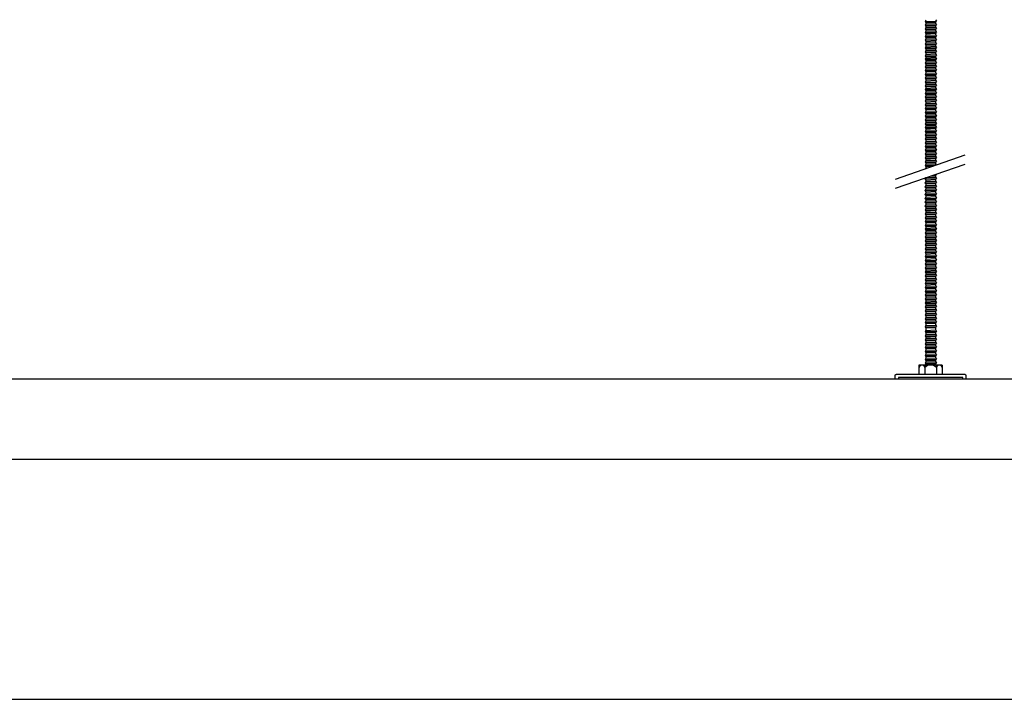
# Model space of a CAD drawing. Header units: millimetres. Extents: x 2538 to 24562, y 4449 to 23795.
# Tile 9 of 256: x 6614 to 7229, y 4694 to 5118. Entities that reach past the tile are written whole.
import ezdxf

# ---------------------------------------------------------------- set-up
doc = ezdxf.new("R2010")
doc.units = ezdxf.units.MM
doc.layers.add('_HD_tornillo', color=30, linetype='Continuous')
doc.layers.add('Make2D$Visible$Curves', color=7, linetype='Continuous', true_color=0x000000)

msp = doc.modelspace()

# ---------------------------------------------------------------- linework, layer by layer
at = {"layer": '_HD_tornillo'}
for p, q in [((7180.04, 5117.83), (7179.43, 5117.01)), ((7179.43, 5117.01), (7186.53, 5117.18)), ((7179.43, 5117.01), (7180.04, 5116.33)), ((7180.04, 5115.44), (7179.43, 5114.63)), ((7180.04, 5116.33), (7186.03, 5116.56)), ((7180.04, 5116.33), (7180.04, 5115.44)), ((7180.04, 5115.44), (7186.03, 5115.68)), ((7186.03, 5118.06), (7186.53, 5117.18)), ((7186.03, 5116.56), (7186.53, 5117.18)), ((7186.03, 5116.56), (7186.03, 5115.68)), ((7186.03, 5115.68), (7186.53, 5114.8)), ((7179.43, 5114.63), (7186.53, 5114.8)), ((7179.43, 5114.63), (7180.04, 5113.95)), ((7180.04, 5113.16), (7179.43, 5112.35)), ((7179.43, 5112.35), (7186.53, 5112.51)), ((7179.43, 5112.35), (7180.04, 5111.66)), ((7180.04, 5110.8), (7179.43, 5109.99)), ((7179.43, 5109.99), (7186.53, 5110.16)), ((7179.43, 5109.99), (7180.04, 5109.31)), ((7180.04, 5113.95), (7186.03, 5114.18)), ((7180.04, 5113.95), (7180.04, 5113.16)), ((7180.04, 5113.16), (7186.03, 5113.4)), ((7180.04, 5111.66), (7186.03, 5111.9)), ((7180.04, 5111.66), (7180.04, 5110.8)), ((7180.04, 5110.8), (7186.03, 5111.04)), ((7180.04, 5109.31), (7186.03, 5109.54)), ((7180.04, 5109.31), (7180.04, 5108.44)), ((7186.03, 5114.18), (7186.53, 5114.8)), ((7186.03, 5114.18), (7186.03, 5113.4)), ((7186.03, 5113.4), (7186.53, 5112.51)), ((7186.03, 5111.9), (7186.53, 5112.51)), ((7186.03, 5111.9), (7186.03, 5111.04)), ((7186.03, 5111.04), (7186.53, 5110.16)), ((7186.03, 5109.54), (7186.53, 5110.16)), ((7186.03, 5109.54), (7186.03, 5108.67)), ((7180.04, 5108.44), (7179.43, 5107.62)), ((7179.43, 5107.62), (7186.53, 5107.79)), ((7179.43, 5107.62), (7180.04, 5106.94)), ((7180.04, 5106.02), (7179.43, 5105.21)), ((7179.43, 5105.21), (7186.53, 5105.38)), ((7179.43, 5105.21), (7180.04, 5104.53)), ((7180.04, 5103.61), (7179.43, 5102.8)), ((7179.43, 5102.8), (7186.53, 5102.96)), ((7179.43, 5102.8), (7180.04, 5102.11)), ((7180.04, 5108.44), (7186.03, 5108.67)), ((7180.04, 5106.94), (7186.03, 5107.17)), ((7180.04, 5106.94), (7180.04, 5106.02)), ((7180.04, 5106.02), (7186.03, 5106.26)), ((7180.04, 5104.53), (7186.03, 5104.76)), ((7180.04, 5104.53), (7180.04, 5103.61)), ((7180.04, 5103.61), (7186.03, 5103.85)), ((7186.03, 5108.67), (7186.53, 5107.79)), ((7186.03, 5107.17), (7186.53, 5107.79)), ((7186.03, 5107.17), (7186.03, 5106.26)), ((7186.03, 5106.26), (7186.53, 5105.38)), ((7186.03, 5104.76), (7186.53, 5105.38)), ((7186.03, 5104.76), (7186.03, 5103.85)), ((7186.03, 5103.85), (7186.53, 5102.96)), ((7186.03, 5102.35), (7186.53, 5102.96)), ((7180.04, 5101.2), (7179.43, 5100.38)), ((7179.43, 5100.38), (7186.53, 5100.55)), ((7179.43, 5100.38), (7180.04, 5099.7)), ((7180.04, 5098.79), (7179.43, 5097.97)), ((7179.43, 5097.97), (7186.53, 5098.14)), ((7179.43, 5097.97), (7180.04, 5097.29)), ((7180.04, 5102.11), (7186.03, 5102.35)), ((7180.04, 5102.11), (7180.04, 5101.2)), ((7180.04, 5101.2), (7186.03, 5101.43)), ((7180.04, 5099.7), (7186.03, 5099.94)), ((7180.04, 5099.7), (7180.04, 5098.79)), ((7180.04, 5098.79), (7186.03, 5099.02)), ((7180.04, 5097.29), (7186.03, 5097.52)), ((7180.04, 5097.29), (7180.04, 5096.41)), ((7180.04, 5096.41), (7186.03, 5096.64)), ((7186.03, 5102.35), (7186.03, 5101.43)), ((7186.03, 5101.44), (7186.53, 5100.55)), ((7186.03, 5099.94), (7186.53, 5100.55)), ((7186.03, 5099.94), (7186.03, 5099.02)), ((7186.03, 5099.03), (7186.53, 5098.14)), ((7186.03, 5097.52), (7186.53, 5098.14)), ((7186.03, 5097.52), (7186.03, 5096.64)), ((7186.03, 5096.64), (7186.53, 5095.76)), ((7180.04, 5096.41), (7179.43, 5095.59)), ((7179.43, 5095.59), (7186.53, 5095.76)), ((7179.43, 5095.59), (7180.04, 5094.91)), ((7180.04, 5094.12), (7179.43, 5093.31)), ((7179.43, 5093.31), (7186.53, 5093.48)), ((7179.43, 5093.31), (7180.04, 5092.63)), ((7180.04, 5091.77), (7179.43, 5090.95)), ((7179.43, 5090.95), (7186.53, 5091.12)), ((7179.43, 5090.95), (7180.04, 5090.27)), ((7180.04, 5094.91), (7186.03, 5095.14)), ((7180.04, 5094.91), (7180.04, 5094.12)), ((7180.04, 5094.12), (7186.03, 5094.36)), ((7180.04, 5092.63), (7186.03, 5092.86)), ((7180.04, 5092.63), (7180.04, 5091.77)), ((7180.04, 5091.77), (7186.03, 5092)), ((7180.04, 5090.27), (7186.03, 5090.5)), ((7186.03, 5095.14), (7186.53, 5095.76)), ((7186.03, 5095.14), (7186.03, 5094.36)), ((7186.03, 5094.36), (7186.53, 5093.48)), ((7186.03, 5092.86), (7186.53, 5093.48)), ((7186.03, 5092.86), (7186.03, 5092)), ((7186.03, 5092), (7186.53, 5091.12)), ((7186.03, 5090.5), (7186.53, 5091.12)), ((7186.03, 5090.5), (7186.03, 5089.63)), ((7180.04, 5089.4), (7179.43, 5088.58)), ((7179.43, 5088.58), (7186.53, 5088.75)), ((7179.43, 5088.58), (7180.04, 5087.9)), ((7180.04, 5087.13), (7179.43, 5086.31)), ((7179.43, 5086.31), (7186.53, 5086.48)), ((7179.43, 5086.31), (7180.04, 5085.63)), ((7180.04, 5084.59), (7179.43, 5083.78)), ((7180.04, 5090.27), (7180.04, 5089.4)), ((7180.04, 5089.4), (7186.03, 5089.63)), ((7180.04, 5087.9), (7186.03, 5088.13)), ((7180.04, 5087.9), (7180.04, 5087.13)), ((7180.04, 5087.13), (7186.03, 5087.36)), ((7180.04, 5085.63), (7186.03, 5085.87)), ((7180.04, 5085.63), (7180.04, 5084.59)), ((7180.04, 5084.59), (7186.03, 5084.83)), ((7186.03, 5089.63), (7186.53, 5088.75)), ((7186.03, 5088.13), (7186.53, 5088.75)), ((7186.03, 5088.13), (7186.03, 5087.36)), ((7186.03, 5087.37), (7186.53, 5086.48)), ((7186.03, 5085.87), (7186.53, 5086.48)), ((7186.03, 5085.87), (7186.03, 5084.83)), ((7186.03, 5084.83), (7186.53, 5083.95)), ((7179.43, 5083.78), (7186.53, 5083.95)), ((7179.43, 5083.78), (7180.04, 5083.1)), ((7180.04, 5082.31), (7179.43, 5081.49)), ((7179.43, 5081.49), (7186.53, 5081.66)), ((7179.43, 5081.49), (7180.04, 5080.81)), ((7180.04, 5079.95), (7179.43, 5079.14)), ((7179.43, 5079.14), (7186.53, 5079.31)), ((7179.43, 5079.14), (7180.04, 5078.46)), ((7180.04, 5083.1), (7186.03, 5083.33)), ((7180.04, 5083.1), (7180.04, 5082.31)), ((7180.04, 5082.31), (7186.03, 5082.54)), ((7180.04, 5080.81), (7186.03, 5081.05)), ((7180.04, 5080.81), (7180.04, 5079.95)), ((7180.04, 5079.95), (7186.03, 5080.19)), ((7180.04, 5078.46), (7186.03, 5078.69)), ((7180.04, 5078.46), (7180.04, 5077.59)), ((7186.03, 5083.33), (7186.53, 5083.95)), ((7186.03, 5083.33), (7186.03, 5082.54)), ((7186.03, 5082.55), (7186.53, 5081.66)), ((7186.03, 5081.05), (7186.53, 5081.66)), ((7186.03, 5081.05), (7186.03, 5080.19)), ((7186.03, 5080.19), (7186.53, 5079.31)), ((7186.03, 5078.69), (7186.53, 5079.31)), ((7186.03, 5078.69), (7186.03, 5077.82)), ((7180.04, 5077.59), (7179.43, 5076.77)), ((7179.43, 5076.77), (7186.53, 5076.94)), ((7179.43, 5076.77), (7180.04, 5076.09)), ((7180.04, 5075.17), (7179.43, 5074.36)), ((7179.43, 5074.36), (7186.53, 5074.53)), ((7179.43, 5074.36), (7180.04, 5073.68)), ((7180.04, 5072.79), (7179.43, 5071.97)), ((7179.43, 5071.97), (7186.53, 5072.14)), ((7180.04, 5077.59), (7186.03, 5077.82)), ((7180.04, 5076.09), (7186.03, 5076.32)), ((7180.04, 5076.09), (7180.04, 5075.17)), ((7180.04, 5075.17), (7186.03, 5075.41)), ((7180.04, 5073.68), (7186.03, 5073.91)), ((7180.04, 5073.68), (7180.04, 5072.79)), ((7180.04, 5072.79), (7186.03, 5073.02)), ((7186.03, 5077.82), (7186.53, 5076.94)), ((7186.03, 5076.32), (7186.53, 5076.94)), ((7186.03, 5076.32), (7186.03, 5075.41)), ((7186.03, 5075.41), (7186.53, 5074.53)), ((7186.03, 5073.91), (7186.53, 5074.53)), ((7186.03, 5073.91), (7186.03, 5073.02)), ((7186.03, 5073.03), (7186.53, 5072.14)), ((7186.03, 5071.53), (7186.53, 5072.14)), ((7179.43, 5071.97), (7180.04, 5071.29)), ((7180.04, 5070.51), (7179.43, 5069.69)), ((7179.43, 5069.69), (7186.53, 5069.86)), ((7179.43, 5069.69), (7180.04, 5069.01)), ((7180.04, 5068.15), (7179.43, 5067.33)), ((7179.43, 5067.33), (7186.53, 5067.5)), ((7179.43, 5067.33), (7180.04, 5066.65)), ((7180.04, 5071.29), (7186.03, 5071.53)), ((7180.04, 5071.29), (7180.04, 5070.51)), ((7180.04, 5070.51), (7186.03, 5070.74)), ((7180.04, 5069.01), (7186.03, 5069.24)), ((7180.04, 5069.01), (7180.04, 5068.15)), ((7180.04, 5068.15), (7186.03, 5068.38)), ((7180.04, 5066.65), (7186.03, 5066.89)), ((7180.04, 5066.65), (7180.04, 5065.78)), ((7180.04, 5065.78), (7186.03, 5066.02)), ((7186.03, 5071.53), (7186.03, 5070.74)), ((7186.03, 5070.75), (7186.53, 5069.86)), ((7186.03, 5069.24), (7186.53, 5069.86)), ((7186.03, 5069.24), (7186.03, 5068.38)), ((7186.03, 5068.39), (7186.53, 5067.5)), ((7186.03, 5066.89), (7186.53, 5067.5)), ((7186.03, 5066.89), (7186.03, 5066.02)), ((7186.03, 5066.02), (7186.53, 5065.13)), ((7180.04, 5065.78), (7179.43, 5064.97)), ((7179.43, 5064.97), (7186.53, 5065.13)), ((7179.43, 5064.97), (7180.04, 5064.28)), ((7180.04, 5063.37), (7179.43, 5062.55)), ((7179.43, 5062.55), (7186.53, 5062.72)), ((7179.43, 5062.55), (7180.04, 5061.87)), ((7180.04, 5060.96), (7179.43, 5060.14)), ((7179.43, 5060.14), (7186.53, 5060.31)), ((7179.43, 5060.14), (7180.04, 5059.46)), ((7180.04, 5064.28), (7186.03, 5064.52)), ((7180.04, 5064.28), (7180.04, 5063.37)), ((7180.04, 5063.37), (7186.03, 5063.6)), ((7180.04, 5061.87), (7186.03, 5062.11)), ((7180.04, 5061.87), (7180.04, 5060.96)), ((7180.04, 5060.96), (7186.03, 5061.19)), ((7186.03, 5064.52), (7186.53, 5065.13)), ((7186.03, 5064.52), (7186.03, 5063.6)), ((7186.03, 5063.61), (7186.53, 5062.72)), ((7186.03, 5062.11), (7186.53, 5062.72)), ((7186.03, 5062.11), (7186.03, 5061.19)), ((7186.03, 5061.2), (7186.53, 5060.31)), ((7186.03, 5059.69), (7186.53, 5060.31)), ((7180.04, 5058.55), (7179.43, 5057.73)), ((7179.43, 5057.73), (7186.53, 5057.9)), ((7179.43, 5057.73), (7180.04, 5057.05)), ((7180.04, 5056.14), (7179.43, 5055.32)), ((7179.43, 5055.32), (7186.53, 5055.49)), ((7179.43, 5055.32), (7180.04, 5054.64)), ((7180.04, 5053.75), (7179.43, 5052.94)), ((7180.04, 5059.46), (7186.03, 5059.69)), ((7180.04, 5059.46), (7180.04, 5058.55)), ((7180.04, 5058.55), (7186.03, 5058.78)), ((7180.04, 5057.05), (7186.03, 5057.28)), ((7180.04, 5057.05), (7180.04, 5056.14)), ((7180.04, 5056.14), (7186.03, 5056.37)), ((7180.04, 5054.64), (7186.03, 5054.87)), ((7180.04, 5054.64), (7180.04, 5053.75)), ((7180.04, 5053.75), (7186.03, 5053.99)), ((7186.03, 5059.69), (7186.03, 5058.78)), ((7186.03, 5058.78), (7186.53, 5057.9)), ((7186.03, 5057.28), (7186.53, 5057.9)), ((7186.03, 5057.28), (7186.03, 5056.37)), ((7186.03, 5056.37), (7186.53, 5055.49)), ((7186.03, 5054.87), (7186.53, 5055.49)), ((7186.03, 5054.87), (7186.03, 5053.99)), ((7186.03, 5053.99), (7186.53, 5053.11)), ((7179.43, 5052.94), (7186.53, 5053.11)), ((7179.43, 5052.94), (7180.04, 5052.26)), ((7180.04, 5051.47), (7179.43, 5050.65)), ((7179.43, 5050.65), (7186.53, 5050.82)), ((7179.43, 5050.65), (7180.04, 5049.97)), ((7180.04, 5049.11), (7179.43, 5048.3)), ((7179.43, 5048.3), (7186.53, 5048.46)), ((7179.43, 5048.3), (7180.04, 5047.61)), ((7180.04, 5052.26), (7186.03, 5052.49)), ((7180.04, 5052.26), (7180.04, 5051.47)), ((7180.04, 5051.47), (7186.03, 5051.7)), ((7180.04, 5049.97), (7186.03, 5050.21)), ((7180.04, 5049.97), (7180.04, 5049.11)), ((7180.04, 5049.11), (7186.03, 5049.35)), ((7180.04, 5047.61), (7186.03, 5047.85)), ((7180.04, 5047.61), (7180.04, 5046.74)), ((7186.03, 5052.49), (7186.53, 5053.11)), ((7186.03, 5052.49), (7186.03, 5051.7)), ((7186.03, 5051.71), (7186.53, 5050.82)), ((7186.03, 5050.21), (7186.53, 5050.82)), ((7186.03, 5050.21), (7186.03, 5049.35)), ((7186.03, 5049.35), (7186.53, 5048.46)), ((7186.03, 5047.85), (7186.53, 5048.46)), ((7186.03, 5047.85), (7186.03, 5046.98)), ((7180.04, 5046.74), (7179.43, 5045.93)), ((7179.43, 5045.93), (7186.53, 5046.1)), ((7179.43, 5045.93), (7180.04, 5045.25)), ((7180.04, 5044.48), (7179.43, 5043.66)), ((7179.43, 5043.66), (7186.53, 5043.83)), ((7179.43, 5043.66), (7180.04, 5042.98)), ((7180.04, 5041.94), (7179.43, 5041.12)), ((7179.43, 5041.12), (7186.53, 5041.29)), ((7180.04, 5046.74), (7186.03, 5046.98)), ((7180.04, 5045.25), (7186.03, 5045.48)), ((7180.04, 5045.25), (7180.04, 5044.48)), ((7180.04, 5044.48), (7186.03, 5044.71)), ((7180.04, 5042.98), (7186.03, 5043.21)), ((7180.04, 5042.98), (7180.04, 5041.94)), ((7180.04, 5041.94), (7186.03, 5042.17)), ((7186.03, 5046.98), (7186.53, 5046.1)), ((7186.03, 5045.48), (7186.53, 5046.1)), ((7186.03, 5045.48), (7186.03, 5044.71)), ((7186.03, 5044.71), (7186.53, 5043.83)), ((7186.03, 5043.21), (7186.53, 5043.83)), ((7186.03, 5043.21), (7186.03, 5042.17)), ((7186.03, 5042.18), (7186.53, 5041.29)), ((7186.03, 5040.68), (7186.53, 5041.29)), ((7179.43, 5041.12), (7180.04, 5040.44)), ((7180.04, 5039.66), (7179.43, 5038.84)), ((7179.43, 5038.84), (7186.53, 5039.01)), ((7179.43, 5038.84), (7180.04, 5038.16)), ((7180.04, 5037.3), (7179.43, 5036.48)), ((7179.43, 5036.48), (7186.53, 5036.65)), ((7179.43, 5036.48), (7180.04, 5035.8)), ((7180.04, 5040.44), (7186.03, 5040.68)), ((7180.04, 5040.44), (7180.04, 5039.66)), ((7180.04, 5039.66), (7186.03, 5039.89)), ((7180.04, 5038.16), (7186.03, 5038.39)), ((7180.04, 5038.16), (7180.04, 5037.3)), ((7180.04, 5037.3), (7186.03, 5037.53)), ((7180.04, 5035.8), (7186.03, 5036.04)), ((7180.04, 5035.8), (7180.04, 5034.93)), ((7180.04, 5034.93), (7186.03, 5035.17)), ((7186.03, 5040.68), (7186.03, 5039.89)), ((7186.03, 5039.9), (7186.53, 5039.01)), ((7186.03, 5038.39), (7186.53, 5039.01)), ((7186.03, 5038.39), (7186.03, 5037.53)), ((7186.03, 5037.54), (7186.53, 5036.65)), ((7186.03, 5036.04), (7186.53, 5036.65)), ((7186.03, 5036.04), (7186.03, 5035.17)), ((7186.03, 5035.17), (7186.53, 5034.28)), ((7160.98, 5018.55), (7204.49, 5033.55)), ((7180.04, 5034.93), (7179.43, 5034.12)), ((7179.43, 5034.12), (7186.53, 5034.28)), ((7179.43, 5034.12), (7180.04, 5033.43)), ((7180.04, 5032.52), (7179.43, 5031.7)), ((7179.43, 5031.7), (7186.53, 5031.87)), ((7179.43, 5031.7), (7180.04, 5031.02)), ((7180.04, 5030.14), (7179.43, 5029.32)), ((7179.43, 5029.32), (7186.53, 5029.49)), ((7179.43, 5029.32), (7180.04, 5028.64)), ((7180.04, 5033.43), (7186.03, 5033.67)), ((7180.04, 5033.43), (7180.04, 5032.52)), ((7180.04, 5032.52), (7186.03, 5032.75)), ((7180.04, 5031.02), (7186.03, 5031.26)), ((7180.04, 5031.02), (7180.04, 5030.14)), ((7180.04, 5030.14), (7186.03, 5030.37)), ((7186.03, 5033.67), (7186.53, 5034.28)), ((7186.03, 5033.67), (7186.03, 5032.75)), ((7186.03, 5032.76), (7186.53, 5031.87)), ((7186.03, 5031.26), (7186.53, 5031.87)), ((7186.03, 5031.26), (7186.03, 5030.37)), ((7186.03, 5030.37), (7186.53, 5029.49)), ((7186.03, 5028.87), (7186.53, 5029.49)), ((7160.98, 5012.88), (7204.49, 5027.88)), ((7180.04, 5027.86), (7179.43, 5027.04)), ((7179.43, 5027.04), (7186.06, 5027.2)), ((7179.43, 5027.04), (7180.04, 5026.36)), ((7180.04, 5025.5), (7179.66, 5024.99)), ((7180.04, 5028.64), (7186.03, 5028.87)), ((7180.04, 5028.64), (7180.04, 5027.86)), ((7180.04, 5027.86), (7186.03, 5028.09)), ((7180.04, 5026.36), (7184.08, 5026.52)), ((7180.04, 5026.36), (7180.04, 5025.5)), ((7180.04, 5025.5), (7181.27, 5025.54)), ((7186.03, 5028.87), (7186.03, 5028.09)), ((7186.03, 5028.09), (7186.46, 5027.33)), ((7180, 5019.42), (7179.4, 5018.6)), ((7179.4, 5018.6), (7186.5, 5018.77)), ((7179.4, 5018.6), (7180, 5017.92)), ((7180.01, 5016.99), (7179.41, 5016.17)), ((7180, 5019.42), (7185.99, 5019.65)), ((7180, 5017.92), (7185.99, 5018.15)), ((7180, 5017.92), (7180, 5016.98)), ((7180.01, 5016.99), (7186, 5017.22)), ((7183.11, 5020.51), (7185.98, 5020.58)), ((7185, 5021.16), (7186.48, 5021.2)), ((7185.98, 5020.58), (7186.48, 5021.2)), ((7185.98, 5020.58), (7185.98, 5019.64)), ((7185.99, 5018.15), (7186.5, 5018.77)), ((7185.99, 5018.15), (7185.99, 5017.22)), ((7186, 5019.65), (7186.5, 5018.77)), ((7186.01, 5017.22), (7186.51, 5016.34)), ((7186.26, 5021.59), (7186.48, 5021.2)), ((7179.41, 5016.17), (7186.51, 5016.34)), ((7179.41, 5016.17), (7180.01, 5015.49)), ((7180.01, 5014.55), (7179.41, 5013.74)), ((7179.41, 5013.74), (7186.51, 5013.9)), ((7179.41, 5013.74), (7180.01, 5013.05)), ((7180.01, 5012.14), (7179.41, 5011.32)), ((7179.41, 5011.32), (7186.51, 5011.49)), ((7179.41, 5011.32), (7180.01, 5010.64)), ((7180.01, 5015.49), (7186, 5015.72)), ((7180.01, 5015.49), (7180.01, 5014.55)), ((7180.01, 5014.55), (7186, 5014.79)), ((7180.01, 5013.05), (7186, 5013.29)), ((7180.01, 5013.05), (7180.01, 5012.14)), ((7180.01, 5012.14), (7186, 5012.37)), ((7180.01, 5010.64), (7186, 5010.88)), ((7180.01, 5010.64), (7180.01, 5009.73)), ((7186, 5015.72), (7186.51, 5016.34)), ((7186, 5015.72), (7186, 5014.79)), ((7186, 5013.29), (7186.51, 5013.9)), ((7186, 5013.29), (7186, 5012.37)), ((7186, 5010.88), (7186.51, 5011.49)), ((7186, 5010.88), (7186, 5009.96)), ((7186.01, 5014.79), (7186.51, 5013.9)), ((7186.01, 5012.38), (7186.51, 5011.49)), ((7180.01, 5009.73), (7179.41, 5008.91)), ((7179.41, 5008.91), (7186.51, 5009.08)), ((7179.41, 5008.91), (7180.01, 5008.23)), ((7180.01, 5007.3), (7179.41, 5006.48)), ((7179.41, 5006.48), (7186.51, 5006.65)), ((7179.41, 5006.48), (7180.01, 5005.8)), ((7180.01, 5004.88), (7179.41, 5004.07)), ((7180.01, 5009.73), (7186, 5009.96)), ((7180.01, 5008.23), (7186, 5008.46)), ((7180.01, 5008.23), (7180.01, 5007.3)), ((7180.01, 5007.3), (7186, 5007.53)), ((7180.01, 5005.8), (7186, 5006.03)), ((7180.01, 5005.8), (7180.01, 5004.88)), ((7180.01, 5004.88), (7186, 5005.12)), ((7186, 5008.46), (7186.51, 5009.08)), ((7186, 5008.46), (7186, 5007.53)), ((7186, 5006.03), (7186.51, 5006.65)), ((7186, 5006.03), (7186, 5005.12)), ((7186.01, 5009.97), (7186.51, 5009.08)), ((7186.01, 5007.53), (7186.51, 5006.65)), ((7186.01, 5005.12), (7186.51, 5004.24)), ((7179.41, 5004.07), (7186.51, 5004.24)), ((7179.41, 5004.07), (7180.01, 5003.39)), ((7180.01, 5002.45), (7179.41, 5001.63)), ((7179.41, 5001.63), (7186.51, 5001.8)), ((7179.41, 5001.63), (7180.01, 5000.95)), ((7180.03, 5000.04), (7179.43, 4999.23)), ((7179.43, 4999.23), (7186.52, 4999.4)), ((7179.43, 4999.23), (7180.03, 4998.55)), ((7180.01, 5003.39), (7186, 5003.62)), ((7180.01, 5003.39), (7180.01, 5002.45)), ((7180.01, 5002.45), (7186, 5002.68)), ((7180.01, 5000.95), (7186, 5001.19)), ((7180.01, 5000.95), (7180.01, 5000.04)), ((7180.03, 5000.04), (7186.02, 5000.28)), ((7180.03, 4998.55), (7186.02, 4998.78)), ((7180.03, 4998.55), (7180.03, 4997.61)), ((7186, 5003.62), (7186.51, 5004.24)), ((7186, 5003.62), (7186, 5002.68)), ((7186, 5001.19), (7186.51, 5001.8)), ((7186, 5001.19), (7186, 5000.27)), ((7186.01, 5002.69), (7186.51, 5001.8)), ((7186.02, 4998.78), (7186.52, 4999.4)), ((7186.02, 4998.78), (7186.02, 4997.84)), ((7186.03, 5000.28), (7186.52, 4999.4)), ((7180.03, 4997.61), (7179.43, 4996.79)), ((7179.43, 4996.79), (7186.52, 4996.96)), ((7179.43, 4996.79), (7180.03, 4996.11)), ((7180.03, 4995.2), (7179.43, 4994.38)), ((7179.43, 4994.38), (7186.52, 4994.55)), ((7179.43, 4994.38), (7180.03, 4993.7)), ((7180.03, 4992.79), (7179.43, 4991.97)), ((7179.43, 4991.97), (7186.52, 4992.14)), ((7180.03, 4997.61), (7186.02, 4997.84)), ((7180.03, 4996.11), (7186.02, 4996.35)), ((7180.03, 4996.11), (7180.03, 4995.2)), ((7180.03, 4995.2), (7186.02, 4995.43)), ((7180.03, 4993.7), (7186.02, 4993.93)), ((7180.03, 4993.7), (7180.03, 4992.79)), ((7180.03, 4992.79), (7186.02, 4993.02)), ((7186.02, 4996.35), (7186.52, 4996.96)), ((7186.02, 4996.35), (7186.02, 4995.43)), ((7186.02, 4993.93), (7186.52, 4994.55)), ((7186.02, 4993.93), (7186.02, 4993.02)), ((7186.02, 4991.52), (7186.52, 4992.14)), ((7186.03, 4997.85), (7186.52, 4996.96)), ((7186.03, 4995.44), (7186.52, 4994.55)), ((7186.03, 4993.02), (7186.52, 4992.14)), ((7179.43, 4991.97), (7180.03, 4991.29)), ((7180.03, 4990.35), (7179.43, 4989.54)), ((7179.43, 4989.54), (7186.52, 4989.71)), ((7179.43, 4989.54), (7180.03, 4988.86)), ((7180.03, 4987.94), (7179.43, 4987.13)), ((7179.43, 4987.13), (7186.52, 4987.29)), ((7179.43, 4987.13), (7180.03, 4986.44)), ((7180.03, 4991.29), (7186.02, 4991.52)), ((7180.03, 4991.29), (7180.03, 4990.35)), ((7180.03, 4990.35), (7186.02, 4990.59)), ((7180.03, 4988.86), (7186.02, 4989.09)), ((7180.03, 4988.86), (7180.03, 4987.94)), ((7180.03, 4987.94), (7186.02, 4988.17)), ((7180.03, 4986.44), (7186.02, 4986.68)), ((7180.03, 4986.44), (7180.03, 4985.51)), ((7186.02, 4991.52), (7186.02, 4990.59)), ((7186.02, 4989.09), (7186.52, 4989.71)), ((7186.02, 4989.09), (7186.02, 4988.17)), ((7186.02, 4986.68), (7186.52, 4987.29)), ((7186.02, 4986.68), (7186.02, 4985.74)), ((7186.03, 4990.59), (7186.52, 4989.71)), ((7186.03, 4988.18), (7186.52, 4987.29)), ((7180.03, 4985.51), (7179.43, 4984.69)), ((7179.43, 4984.69), (7186.52, 4984.86)), ((7179.43, 4984.69), (7180.03, 4984.01)), ((7180.04, 4983.1), (7179.43, 4982.28)), ((7179.43, 4982.28), (7186.53, 4982.45)), ((7179.43, 4982.28), (7180.04, 4981.6)), ((7180.04, 4980.67), (7179.43, 4979.85)), ((7179.43, 4979.85), (7186.53, 4980.02)), ((7179.43, 4979.85), (7180.04, 4979.17)), ((7180.03, 4985.51), (7186.02, 4985.74)), ((7180.03, 4984.01), (7186.02, 4984.24)), ((7180.03, 4984.01), (7180.03, 4983.1)), ((7180.04, 4983.1), (7186.03, 4983.33)), ((7180.04, 4981.6), (7186.03, 4981.84)), ((7180.04, 4981.6), (7180.04, 4980.67)), ((7180.04, 4980.67), (7186.03, 4980.9)), ((7186.02, 4984.24), (7186.52, 4984.86)), ((7186.02, 4984.24), (7186.02, 4983.33)), ((7186.03, 4985.74), (7186.52, 4984.86)), ((7186.03, 4983.34), (7186.53, 4982.45)), ((7186.03, 4981.84), (7186.53, 4982.45)), ((7186.03, 4981.84), (7186.03, 4980.9)), ((7186.03, 4980.9), (7186.53, 4980.02)), ((7186.03, 4979.4), (7186.53, 4980.02)), ((7180.04, 4978.25), (7179.43, 4977.44)), ((7179.43, 4977.44), (7186.53, 4977.61)), ((7179.43, 4977.44), (7180.04, 4976.76)), ((7180.04, 4975.84), (7179.43, 4975.03)), ((7179.43, 4975.03), (7186.53, 4975.19)), ((7179.43, 4975.03), (7180.04, 4974.34)), ((7180.04, 4979.17), (7186.03, 4979.4)), ((7180.04, 4979.17), (7180.04, 4978.25)), ((7180.04, 4978.25), (7186.03, 4978.49)), ((7180.04, 4976.76), (7186.03, 4976.99)), ((7180.04, 4976.76), (7180.04, 4975.84)), ((7180.04, 4975.84), (7186.03, 4976.08)), ((7180.04, 4974.34), (7186.03, 4974.58)), ((7180.04, 4974.34), (7180.04, 4973.41)), ((7186.03, 4979.4), (7186.03, 4978.49)), ((7186.03, 4978.49), (7186.53, 4977.61)), ((7186.03, 4976.99), (7186.53, 4977.61)), ((7186.03, 4976.99), (7186.03, 4976.08)), ((7186.03, 4976.08), (7186.53, 4975.19)), ((7186.03, 4974.58), (7186.53, 4975.19)), ((7186.03, 4974.58), (7186.03, 4973.64)), ((7180.04, 4973.41), (7179.43, 4972.59)), ((7179.43, 4972.59), (7186.53, 4972.76)), ((7179.43, 4972.59), (7180.04, 4971.91)), ((7180.04, 4971), (7179.43, 4970.18)), ((7179.43, 4970.18), (7186.53, 4970.35)), ((7179.43, 4970.18), (7180.04, 4969.5)), ((7180.04, 4968.56), (7179.43, 4967.75)), ((7179.43, 4967.75), (7186.53, 4967.91)), ((7179.43, 4967.75), (7180.04, 4967.06)), ((7180.04, 4973.41), (7186.03, 4973.64)), ((7180.04, 4971.91), (7186.03, 4972.14)), ((7180.04, 4971.91), (7180.04, 4971)), ((7180.04, 4971), (7186.03, 4971.23)), ((7180.04, 4969.5), (7186.03, 4969.73)), ((7180.04, 4969.5), (7180.04, 4968.56)), ((7180.04, 4968.56), (7186.03, 4968.8)), ((7186.03, 4973.65), (7186.53, 4972.76)), ((7186.03, 4972.14), (7186.53, 4972.76)), ((7186.03, 4972.14), (7186.03, 4971.23)), ((7186.03, 4971.23), (7186.53, 4970.35)), ((7186.03, 4969.73), (7186.53, 4970.35)), ((7186.03, 4969.73), (7186.03, 4968.8)), ((7186.03, 4968.8), (7186.53, 4967.91)), ((7186.03, 4967.3), (7186.53, 4967.91)), ((7180.04, 4966.15), (7179.43, 4965.33)), ((7179.43, 4965.33), (7186.53, 4965.5)), ((7179.43, 4965.33), (7180.04, 4964.65)), ((7180.04, 4963.74), (7179.43, 4962.92)), ((7179.43, 4962.92), (7186.53, 4963.09)), ((7179.43, 4962.92), (7180.04, 4962.24)), ((7180.04, 4967.06), (7186.03, 4967.3)), ((7180.04, 4967.06), (7180.04, 4966.15)), ((7180.04, 4966.15), (7186.03, 4966.38)), ((7180.04, 4964.65), (7186.03, 4964.89)), ((7180.04, 4964.65), (7180.04, 4963.74)), ((7180.04, 4963.74), (7186.03, 4963.97)), ((7180.04, 4962.24), (7186.03, 4962.47)), ((7180.04, 4962.24), (7180.04, 4961.3)), ((7180.04, 4961.3), (7186.03, 4961.54)), ((7186.03, 4967.3), (7186.03, 4966.38)), ((7186.03, 4966.39), (7186.53, 4965.5)), ((7186.03, 4964.89), (7186.53, 4965.5)), ((7186.03, 4964.89), (7186.03, 4963.97)), ((7186.03, 4963.98), (7186.53, 4963.09)), ((7186.03, 4962.47), (7186.53, 4963.09)), ((7186.03, 4962.47), (7186.03, 4961.54)), ((7186.03, 4961.54), (7186.53, 4960.66)), ((7180.04, 4961.3), (7179.43, 4960.49)), ((7179.43, 4960.49), (7186.53, 4960.66)), ((7179.43, 4960.49), (7180.04, 4959.81)), ((7180.04, 4958.89), (7179.43, 4958.08)), ((7179.43, 4958.08), (7186.53, 4958.25)), ((7179.43, 4958.08), (7180.04, 4957.4)), ((7180.04, 4956.48), (7179.43, 4955.66)), ((7179.43, 4955.66), (7186.53, 4955.83)), ((7179.43, 4955.66), (7180.04, 4954.98)), ((7180.04, 4959.81), (7186.03, 4960.04)), ((7180.04, 4959.81), (7180.04, 4958.89)), ((7180.04, 4958.89), (7186.03, 4959.13)), ((7180.04, 4957.4), (7186.03, 4957.63)), ((7180.04, 4957.4), (7180.04, 4956.48)), ((7180.04, 4956.48), (7186.03, 4956.71)), ((7180.04, 4954.98), (7186.03, 4955.22)), ((7186.03, 4960.04), (7186.53, 4960.66)), ((7186.03, 4960.04), (7186.03, 4959.13)), ((7186.03, 4959.13), (7186.53, 4958.25)), ((7186.03, 4957.63), (7186.53, 4958.25)), ((7186.03, 4957.63), (7186.03, 4956.71)), ((7186.03, 4956.72), (7186.53, 4955.83)), ((7186.03, 4955.22), (7186.53, 4955.83)), ((7186.03, 4955.22), (7186.03, 4954.28)), ((7180.04, 4954.05), (7179.43, 4953.23)), ((7179.43, 4953.23), (7186.53, 4953.4)), ((7179.43, 4953.23), (7180.04, 4952.55)), ((7180.04, 4951.64), (7179.43, 4950.82)), ((7179.43, 4950.82), (7186.53, 4950.99)), ((7179.43, 4950.82), (7180.04, 4950.14)), ((7180.04, 4949.2), (7179.43, 4948.39)), ((7180.04, 4954.98), (7180.04, 4954.05)), ((7180.04, 4954.05), (7186.03, 4954.28)), ((7180.04, 4952.55), (7186.03, 4952.78)), ((7180.04, 4952.55), (7180.04, 4951.64)), ((7180.04, 4951.64), (7186.03, 4951.87)), ((7180.04, 4950.14), (7186.03, 4950.37)), ((7180.04, 4950.14), (7180.04, 4949.2)), ((7180.04, 4949.2), (7186.03, 4949.43)), ((7186.03, 4954.28), (7186.53, 4953.4)), ((7186.03, 4952.78), (7186.53, 4953.4)), ((7186.03, 4952.78), (7186.03, 4951.87)), ((7186.03, 4951.87), (7186.53, 4950.99)), ((7186.03, 4950.37), (7186.53, 4950.99)), ((7186.03, 4950.37), (7186.03, 4949.43)), ((7186.03, 4949.44), (7186.53, 4948.55)), ((7179.43, 4948.39), (7186.53, 4948.55)), ((7179.43, 4948.39), (7180.04, 4947.7)), ((7180.04, 4946.79), (7179.43, 4945.97)), ((7179.43, 4945.97), (7186.53, 4946.14)), ((7179.43, 4945.97), (7180.04, 4945.29)), ((7180.04, 4944.38), (7179.43, 4943.56)), ((7179.43, 4943.56), (7186.53, 4943.73)), ((7179.43, 4943.56), (7180.04, 4942.88)), ((7180.04, 4947.7), (7186.03, 4947.94)), ((7180.04, 4947.7), (7180.04, 4946.79)), ((7180.04, 4946.79), (7186.03, 4947.02)), ((7180.04, 4945.29), (7186.03, 4945.53)), ((7180.04, 4945.29), (7180.04, 4944.38)), ((7180.04, 4944.38), (7186.03, 4944.61)), ((7180.04, 4942.88), (7186.03, 4943.11)), ((7186.03, 4947.94), (7186.53, 4948.55)), ((7186.03, 4947.94), (7186.03, 4947.02)), ((7186.03, 4947.03), (7186.53, 4946.14)), ((7186.03, 4945.53), (7186.53, 4946.14)), ((7186.03, 4945.53), (7186.03, 4944.61)), ((7186.03, 4944.62), (7186.53, 4943.73)), ((7186.03, 4943.11), (7186.53, 4943.73)), ((7186.03, 4943.11), (7186.03, 4942.18)), ((7180.04, 4941.94), (7179.43, 4941.13)), ((7179.43, 4941.13), (7186.53, 4941.3)), ((7179.43, 4941.13), (7180.04, 4940.45)), ((7180.04, 4939.53), (7179.43, 4938.72)), ((7179.43, 4938.72), (7186.53, 4938.88)), ((7179.43, 4938.72), (7180.04, 4938.03)), ((7180.04, 4937.12), (7179.43, 4936.3)), ((7180.04, 4942.88), (7180.04, 4941.94)), ((7180.04, 4941.94), (7186.03, 4942.18)), ((7180.04, 4940.45), (7186.03, 4940.68)), ((7180.04, 4940.45), (7180.04, 4939.53)), ((7180.04, 4939.53), (7186.03, 4939.77)), ((7180.04, 4938.03), (7186.03, 4938.27)), ((7180.04, 4938.03), (7180.04, 4937.12)), ((7180.04, 4937.12), (7186.03, 4937.35)), ((7186.03, 4942.18), (7186.53, 4941.3)), ((7186.03, 4940.68), (7186.53, 4941.3)), ((7186.03, 4940.68), (7186.03, 4939.77)), ((7186.03, 4939.77), (7186.53, 4938.88)), ((7186.03, 4938.27), (7186.53, 4938.88)), ((7186.03, 4938.27), (7186.03, 4937.35)), ((7186.03, 4937.36), (7186.53, 4936.47)), ((7179.43, 4936.3), (7186.53, 4936.47)), ((7179.43, 4936.3), (7180.04, 4935.62)), ((7180.04, 4934.55), (7179.43, 4933.74)), ((7179.43, 4933.74), (7186.53, 4933.91)), ((7179.43, 4933.74), (7180.04, 4933.06)), ((7180.04, 4932.12), (7179.43, 4931.3)), ((7179.43, 4931.3), (7186.53, 4931.47)), ((7179.43, 4931.3), (7180.04, 4930.62)), ((7180.04, 4935.62), (7186.03, 4935.86)), ((7180.04, 4935.62), (7180.04, 4934.55)), ((7180.04, 4934.55), (7186.03, 4934.79)), ((7180.04, 4933.06), (7186.03, 4933.29)), ((7180.04, 4933.06), (7180.04, 4932.12)), ((7180.04, 4932.12), (7186.03, 4932.35)), ((7180.04, 4930.62), (7186.03, 4930.86)), ((7180.04, 4930.62), (7180.04, 4929.71)), ((7186.03, 4935.86), (7186.53, 4936.47)), ((7186.03, 4935.86), (7186.03, 4934.79)), ((7186.03, 4934.79), (7186.53, 4933.91)), ((7186.03, 4933.29), (7186.53, 4933.91)), ((7186.03, 4933.29), (7186.03, 4932.35)), ((7186.03, 4932.36), (7186.53, 4931.47)), ((7186.03, 4930.86), (7186.53, 4931.47)), ((7186.03, 4930.86), (7186.03, 4929.94)), ((7180.04, 4929.71), (7179.43, 4928.89)), ((7179.43, 4928.89), (7186.53, 4929.06)), ((7179.43, 4928.89), (7180.04, 4928.21)), ((7180.04, 4927.3), (7179.43, 4926.22)), ((7179.43, 4926.22), (7186.53, 4926.38)), ((7179.43, 4926.22), (7180.04, 4925.53)), ((7180.04, 4929.71), (7186.03, 4929.94)), ((7180.04, 4928.21), (7186.03, 4928.44)), ((7180.04, 4928.21), (7180.04, 4927.3)), ((7180.04, 4927.03), (7186.03, 4927.27)), ((7180.04, 4925.53), (7186.03, 4925.77)), ((7180.04, 4925.53), (7180.04, 4924.22)), ((7186.03, 4929.95), (7186.53, 4929.06)), ((7186.03, 4928.44), (7186.53, 4929.06)), ((7186.03, 4928.44), (7186.03, 4927.53)), ((7186.03, 4927.53), (7186.53, 4926.38)), ((7186.03, 4925.77), (7186.53, 4926.38)), ((7186.03, 4925.77), (7186.03, 4924.46)), ((7180.04, 4924.22), (7179.43, 4923.21)), ((7179.43, 4923.21), (7186.53, 4923.38)), ((7179.43, 4923.21), (7180.04, 4922.53)), ((7180.04, 4921.35), (7179.43, 4920.53)), ((7179.43, 4920.53), (7186.53, 4920.7)), ((7179.43, 4920.53), (7180.04, 4919.85)), ((7180.04, 4918.94), (7179.43, 4918.12)), ((7180.04, 4924.02), (7186.03, 4924.26)), ((7180.04, 4922.53), (7186.03, 4922.76)), ((7180.04, 4922.53), (7180.04, 4921.35)), ((7180.04, 4921.35), (7186.03, 4921.58)), ((7180.04, 4919.85), (7186.03, 4920.08)), ((7180.04, 4919.85), (7180.04, 4918.94)), ((7180.04, 4918.94), (7186.03, 4919.17)), ((7186.03, 4924.46), (7186.53, 4923.38)), ((7186.03, 4922.76), (7186.53, 4923.38)), ((7186.03, 4922.76), (7186.03, 4921.58)), ((7186.03, 4921.59), (7186.53, 4920.7)), ((7186.03, 4920.08), (7186.53, 4920.7)), ((7186.03, 4920.08), (7186.03, 4919.17)), ((7186.03, 4919.17), (7186.53, 4918.29)), ((7179.43, 4918.12), (7186.53, 4918.29)), ((7179.43, 4918.12), (7180.04, 4917.44)), ((7180.04, 4916.5), (7179.43, 4915.69)), ((7179.43, 4915.69), (7186.53, 4915.86)), ((7179.43, 4915.69), (7180.04, 4915.01)), ((7180.04, 4914.09), (7179.43, 4913.27)), ((7179.43, 4913.27), (7186.53, 4913.44)), ((7179.43, 4913.27), (7180.04, 4912.59)), ((7180.04, 4917.44), (7186.03, 4917.67)), ((7180.04, 4917.44), (7180.04, 4916.5)), ((7180.04, 4916.5), (7186.03, 4916.74)), ((7180.04, 4915.01), (7186.03, 4915.24)), ((7180.04, 4915.01), (7180.04, 4914.09)), ((7180.04, 4914.09), (7186.03, 4914.32)), ((7180.04, 4912.59), (7186.03, 4912.83)), ((7180.04, 4912.59), (7180.04, 4911.68)), ((7186.03, 4917.67), (7186.53, 4918.29)), ((7186.03, 4917.67), (7186.03, 4916.74)), ((7186.03, 4916.74), (7186.53, 4915.86)), ((7186.03, 4915.24), (7186.53, 4915.86)), ((7186.03, 4915.24), (7186.03, 4914.32)), ((7186.03, 4914.33), (7186.53, 4913.44)), ((7186.03, 4912.83), (7186.53, 4913.44)), ((7186.03, 4912.83), (7186.03, 4911.91)), ((7180.04, 4911.68), (7179.43, 4910.86)), ((7179.43, 4910.86), (7186.53, 4911.03)), ((7179.43, 4910.86), (7180.04, 4910.18)), ((7180.04, 4909.11), (7179.43, 4908.3)), ((7179.43, 4908.3), (7186.53, 4908.47)), ((7179.43, 4908.3), (7180.04, 4907.62)), ((7180.04, 4906.68), (7179.43, 4905.86)), ((7179.43, 4905.86), (7186.53, 4906.03)), ((7180.04, 4911.68), (7186.03, 4911.91)), ((7180.04, 4910.18), (7186.03, 4910.42)), ((7180.04, 4910.18), (7180.04, 4909.11)), ((7180.04, 4909.11), (7186.03, 4909.35)), ((7180.04, 4907.62), (7186.03, 4907.85)), ((7180.04, 4907.62), (7180.04, 4906.68)), ((7180.04, 4906.68), (7186.03, 4906.91)), ((7186.03, 4911.92), (7186.53, 4911.03)), ((7186.03, 4910.42), (7186.53, 4911.03)), ((7186.03, 4910.42), (7186.03, 4909.35)), ((7186.03, 4909.35), (7186.53, 4908.47)), ((7186.03, 4907.85), (7186.53, 4908.47)), ((7186.03, 4907.85), (7186.03, 4906.91)), ((7186.03, 4906.92), (7186.53, 4906.03)), ((7186.03, 4905.42), (7186.53, 4906.03)), ((7190.06, 4902.34), (7175.66, 4902.34)), ((7175.66, 4902.34), (7175.66, 4896.66)), ((7179.3, 4902.34), (7179.3, 4896.66)), ((7179.43, 4905.86), (7180.04, 4905.18)), ((7180.04, 4904.27), (7179.43, 4903.45)), ((7179.43, 4903.45), (7186.53, 4903.62)), ((7179.43, 4903.45), (7180.04, 4902.77)), ((7180.04, 4905.18), (7186.03, 4905.42)), ((7180.04, 4905.18), (7180.04, 4904.27)), ((7180.04, 4904.27), (7186.03, 4904.5)), ((7180.04, 4904.27), (7186.03, 4904.5)), ((7180.04, 4902.77), (7186.03, 4903)), ((7180.04, 4902.77), (7180.04, 4902.34)), ((7186.03, 4905.42), (7186.03, 4904.5)), ((7186.03, 4904.51), (7186.53, 4903.62)), ((7186.03, 4903), (7186.53, 4903.62)), ((7186.03, 4903), (7186.03, 4902.34)), ((7186.5, 4902.34), (7186.5, 4896.66)), ((7190.06, 4902.34), (7190.06, 4896.66)), ((7175.66, 4896.66), (7190.06, 4896.66))]:
    msp.add_line(p, q, dxfattribs=at)
for centre, radius, start, end in [((7177.48, 4900.48), 1.86, 12.33174, 167.66826), ((7182.9, 4897.18), 5.16, 45.77065, 134.22935), ((7188.28, 4900.53), 1.81, 11.15285, 168.84715)]:
    msp.add_arc(centre, radius, start, end, dxfattribs=at)
at = {"layer": 'Make2D$Visible$Curves', "color": 7, "lineweight": -3}
for points in [[(7160.79, 4895.66), (7160.79, 4896.66), (7161.79, 4896.66)], [(7203.94, 4896.66), (7204.94, 4896.66), (7204.94, 4895.66)]]:
    msp.add_rational_spline(points, [1, 0.707106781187, 1], degree=2, dxfattribs=at)
for points in [[(7160.79, 4893.57), (7160.79, 4894.61), (7160.79, 4895.66)], [(7161.79, 4896.66), (7182.86, 4896.66), (7203.94, 4896.66)], [(7202.94, 4894.66), (7182.86, 4894.66), (7162.79, 4894.66)], [(7162.79, 4894.66), (7162.79, 4894.11), (7162.79, 4893.57)], [(7202.94, 4893.57), (7202.94, 4894.11), (7202.94, 4894.66)], [(7204.94, 4895.66), (7204.94, 4894.61), (7204.94, 4893.57)], [(8382.86, 4893.57), (7182.86, 4893.57), (5982.86, 4893.57)], [(5982.86, 4843.57), (7182.86, 4843.57), (8382.86, 4843.57)], [(5982.86, 4693.57), (7182.86, 4693.57), (8382.86, 4693.57)]]:
    msp.add_open_spline(points, degree=2, dxfattribs=at)

doc.saveas('drawing.dxf')
